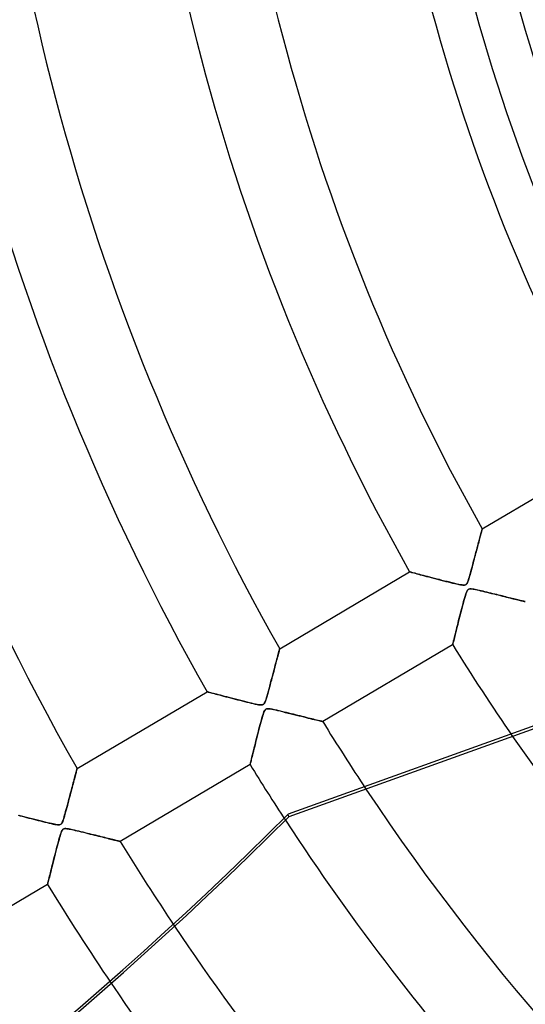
# Model space of a CAD drawing. Header units: millimetres. Extents: x -635 to 635, y -635 to 635.
# Tile 8 of 53: x -268 to -209, y -177 to -60. Entities that reach past the tile are written whole.
import ezdxf

# ---------------------------------------------------------------- set-up
doc = ezdxf.new("R2010")
doc.units = ezdxf.units.MM
doc.layers.add('HIDDEN', color=7, linetype='Continuous')
doc.layers.add('THICK', color=7, linetype='Continuous')

msp = doc.modelspace()

# ---------------------------------------------------------------- linework, layer by layer
at = {"layer": 'HIDDEN'}
for p, q in [((-213.76, -120.61), (-198.39, -111.52)), ((-213.86, -120.98), (-213.89, -121.09)), ((-213.88, -121.06), (-213.85, -120.95)), ((-213.83, -120.88), (-213.86, -120.98)), ((-213.85, -120.95), (-213.82, -120.85)), ((-213.81, -120.8), (-213.83, -120.88)), ((-213.82, -120.85), (-213.8, -120.76)), ((-213.79, -120.73), (-213.81, -120.8)), ((-213.8, -120.76), (-213.78, -120.7)), ((-213.78, -120.68), (-213.79, -120.73)), ((-213.77, -120.64), (-213.78, -120.68)), ((-213.78, -120.7), (-213.77, -120.65)), ((-213.76, -120.61), (-213.77, -120.64)), ((-213.77, -120.65), (-213.76, -120.62)), ((-213.76, -120.61), (-213.76, -120.61)), ((-213.76, -120.62), (-213.76, -120.61)), ((-214.17, -122.14), (-214.22, -122.32)), ((-214.19, -122.21), (-214.14, -122.02)), ((-214.12, -121.96), (-214.17, -122.14)), ((-214.14, -122.02), (-214.09, -121.83)), ((-214.08, -121.79), (-214.12, -121.96)), ((-214.09, -121.83), (-214.04, -121.66)), ((-214.03, -121.63), (-214.08, -121.79)), ((-214.04, -121.66), (-213.99, -121.49)), ((-213.99, -121.48), (-214.03, -121.63)), ((-213.95, -121.34), (-213.99, -121.48)), ((-213.99, -121.49), (-213.95, -121.34)), ((-213.95, -121.34), (-213.91, -121.19)), ((-213.92, -121.21), (-213.95, -121.34)), ((-213.89, -121.09), (-213.92, -121.21)), ((-213.91, -121.19), (-213.88, -121.06)), ((-214.54, -123.55), (-214.48, -123.3)), ((-214.48, -123.32), (-214.54, -123.53)), ((-214.48, -123.3), (-214.42, -123.07)), ((-214.43, -123.11), (-214.48, -123.32)), ((-214.37, -122.9), (-214.43, -123.11)), ((-214.42, -123.07), (-214.36, -122.84)), ((-214.32, -122.7), (-214.37, -122.9)), ((-214.36, -122.84), (-214.3, -122.62)), ((-214.27, -122.51), (-214.32, -122.7)), ((-214.3, -122.62), (-214.24, -122.41)), ((-214.22, -122.32), (-214.27, -122.51)), ((-214.24, -122.41), (-214.19, -122.21)), ((-214.78, -124.42), (-214.84, -124.65)), ((-214.82, -124.59), (-214.75, -124.32)), ((-214.72, -124.2), (-214.78, -124.42)), ((-214.75, -124.32), (-214.68, -124.05)), ((-214.66, -123.97), (-214.72, -124.2)), ((-214.68, -124.05), (-214.61, -123.8)), ((-214.6, -123.75), (-214.66, -123.97)), ((-214.61, -123.8), (-214.54, -123.55)), ((-214.54, -123.53), (-214.6, -123.75)), ((-215.16, -125.86), (-215.1, -125.63)), ((-215.09, -125.58), (-215.15, -125.79)), ((-215.1, -125.63), (-215.03, -125.38)), ((-215.03, -125.35), (-215.09, -125.58)), ((-214.96, -125.12), (-215.03, -125.35)), ((-215.03, -125.38), (-214.97, -125.13)), ((-214.97, -125.13), (-214.89, -124.86)), ((-214.9, -124.89), (-214.96, -125.12)), ((-214.84, -124.65), (-214.9, -124.89)), ((-214.89, -124.86), (-214.82, -124.59)), ((-237.71, -134.77), (-222.35, -125.69)), ((-222.34, -125.69), (-222.35, -125.69)), ((-222.35, -125.69), (-222.34, -125.69)), ((-222.3, -125.7), (-222.34, -125.69)), ((-222.34, -125.69), (-222.29, -125.7)), ((-222.25, -125.71), (-222.3, -125.7)), ((-222.29, -125.7), (-222.22, -125.72)), ((-222.17, -125.74), (-222.25, -125.71)), ((-222.22, -125.72), (-222.13, -125.75)), ((-222.08, -125.76), (-222.17, -125.74)), ((-222.13, -125.75), (-222.01, -125.78)), ((-221.96, -125.79), (-222.08, -125.76)), ((-222.01, -125.78), (-221.86, -125.82)), ((-221.83, -125.83), (-221.96, -125.79)), ((-221.86, -125.82), (-221.69, -125.86)), ((-221.68, -125.86), (-221.83, -125.83)), ((-221.69, -125.86), (-221.51, -125.91)), ((-221.52, -125.91), (-221.68, -125.86)), ((-221.34, -125.96), (-221.52, -125.91)), ((-221.51, -125.91), (-221.31, -125.96)), ((-221.15, -126.01), (-221.34, -125.96)), ((-221.31, -125.96), (-221.09, -126.02)), ((-220.94, -126.06), (-221.15, -126.01)), ((-221.09, -126.02), (-220.85, -126.08)), ((-220.71, -126.12), (-220.94, -126.06)), ((-220.85, -126.08), (-220.6, -126.15)), ((-220.47, -126.18), (-220.71, -126.12)), ((-220.6, -126.15), (-220.34, -126.22)), ((-220.22, -126.25), (-220.47, -126.18)), ((-220.34, -126.22), (-220.07, -126.29)), ((-219.95, -126.32), (-220.22, -126.25)), ((-220.07, -126.29), (-219.79, -126.36)), ((-219.68, -126.39), (-219.95, -126.32)), ((-219.79, -126.36), (-219.51, -126.44)), ((-219.4, -126.46), (-219.68, -126.39)), ((-219.51, -126.44), (-219.22, -126.51)), ((-219.11, -126.54), (-219.4, -126.46)), ((-219.22, -126.51), (-218.93, -126.59)), ((-218.82, -126.61), (-219.11, -126.54)), ((-218.93, -126.59), (-218.64, -126.66)), ((-218.53, -126.69), (-218.82, -126.61)), ((-218.64, -126.66), (-218.35, -126.73)), ((-218.22, -126.77), (-218.53, -126.69)), ((-218.35, -126.73), (-218.07, -126.81)), ((-217.92, -126.84), (-218.22, -126.77)), ((-218.07, -126.81), (-217.79, -126.88)), ((-215.46, -126.81), (-215.52, -126.96)), ((-215.47, -126.84), (-215.43, -126.73)), ((-215.4, -126.65), (-215.46, -126.81)), ((-215.43, -126.73), (-215.38, -126.6)), ((-215.35, -126.5), (-215.4, -126.65)), ((-215.38, -126.6), (-215.33, -126.44)), ((-215.3, -126.35), (-215.35, -126.5)), ((-215.33, -126.44), (-215.28, -126.27)), ((-215.26, -126.18), (-215.3, -126.35)), ((-215.28, -126.27), (-215.22, -126.07)), ((-215.2, -125.99), (-215.26, -126.18)), ((-215.22, -126.07), (-215.16, -125.86)), ((-215.15, -125.79), (-215.2, -125.99)), ((-217.61, -126.92), (-217.92, -126.84)), ((-217.79, -126.88), (-217.52, -126.94)), ((-217.31, -126.99), (-217.61, -126.92)), ((-217.52, -126.94), (-217.26, -127.01)), ((-217.02, -127.06), (-217.31, -126.99)), ((-217.26, -127.01), (-217, -127.07)), ((-216.76, -127.13), (-217.02, -127.06)), ((-217, -127.07), (-216.76, -127.12)), ((-216.76, -127.12), (-216.54, -127.17)), ((-216.52, -127.18), (-216.76, -127.13)), ((-216.54, -127.17), (-216.34, -127.21)), ((-216.31, -127.22), (-216.52, -127.18)), ((-216.34, -127.21), (-216.17, -127.24)), ((-216.14, -127.24), (-216.31, -127.22)), ((-216.17, -127.24), (-216.04, -127.25)), ((-215.98, -127.26), (-216.14, -127.24)), ((-216.04, -127.25), (-215.94, -127.26)), ((-215.85, -127.25), (-215.98, -127.26)), ((-215.94, -127.26), (-215.86, -127.25)), ((-215.86, -127.25), (-215.79, -127.24)), ((-215.74, -127.22), (-215.85, -127.25)), ((-215.79, -127.24), (-215.73, -127.22)), ((-215.66, -127.16), (-215.74, -127.22)), ((-215.73, -127.22), (-215.68, -127.18)), ((-215.68, -127.18), (-215.64, -127.14)), ((-215.59, -127.08), (-215.66, -127.16)), ((-215.64, -127.14), (-215.59, -127.09)), ((-215.57, -127.96), (-215.63, -128.1)), ((-215.52, -126.96), (-215.59, -127.08)), ((-215.59, -127.09), (-215.55, -127.02)), ((-215.59, -128.01), (-215.54, -127.92)), ((-215.5, -127.85), (-215.57, -127.96)), ((-215.55, -127.02), (-215.51, -126.94)), ((-215.54, -127.92), (-215.5, -127.85)), ((-215.51, -126.94), (-215.47, -126.84)), ((-215.42, -127.77), (-215.5, -127.85)), ((-215.5, -127.85), (-215.46, -127.8)), ((-215.46, -127.8), (-215.41, -127.76)), ((-215.33, -127.72), (-215.42, -127.77)), ((-215.41, -127.76), (-215.36, -127.73)), ((-215.36, -127.73), (-215.3, -127.71)), ((-215.22, -127.7), (-215.33, -127.72)), ((-215.3, -127.71), (-215.23, -127.7)), ((-215.23, -127.7), (-215.15, -127.7)), ((-215.08, -127.7), (-215.22, -127.7)), ((-215.15, -127.7), (-215.06, -127.7)), ((-214.92, -127.72), (-215.08, -127.7)), ((-215.06, -127.7), (-214.96, -127.71)), ((-214.96, -127.71), (-214.84, -127.73)), ((-214.75, -127.74), (-214.92, -127.72)), ((-214.84, -127.73), (-214.7, -127.75)), ((-214.6, -127.77), (-214.75, -127.74)), ((-214.7, -127.75), (-214.54, -127.78)), ((-214.44, -127.81), (-214.6, -127.77)), ((-214.54, -127.78), (-214.36, -127.82)), ((-214.27, -127.84), (-214.44, -127.81)), ((-214.36, -127.82), (-214.16, -127.87)), ((-214.08, -127.89), (-214.27, -127.84)), ((-214.16, -127.87), (-213.95, -127.92)), ((-213.88, -127.93), (-214.08, -127.89)), ((-213.95, -127.92), (-213.71, -127.97)), ((-213.66, -127.98), (-213.88, -127.93)), ((-213.71, -127.97), (-213.47, -128.03)), ((-213.44, -128.04), (-213.66, -127.98)), ((-215.9, -128.96), (-215.98, -129.25)), ((-215.96, -129.2), (-215.89, -128.94)), ((-215.82, -128.7), (-215.9, -128.96)), ((-215.89, -128.94), (-215.82, -128.7)), ((-215.75, -128.47), (-215.82, -128.7)), ((-215.82, -128.7), (-215.76, -128.49)), ((-215.76, -128.49), (-215.7, -128.3)), ((-215.69, -128.27), (-215.75, -128.47)), ((-215.7, -128.3), (-215.64, -128.13)), ((-215.63, -128.1), (-215.69, -128.27)), ((-215.64, -128.13), (-215.59, -128.01)), ((-213.47, -128.03), (-213.21, -128.09)), ((-213.2, -128.1), (-213.44, -128.04)), ((-213.21, -128.09), (-212.94, -128.16)), ((-212.97, -128.15), (-213.2, -128.1)), ((-212.73, -128.21), (-212.97, -128.15)), ((-212.94, -128.16), (-212.67, -128.23)), ((-212.5, -128.27), (-212.73, -128.21)), ((-212.67, -128.23), (-212.39, -128.3)), ((-212.27, -128.32), (-212.5, -128.27)), ((-212.39, -128.3), (-212.13, -128.36)), ((-212.05, -128.38), (-212.27, -128.32)), ((-212.13, -128.36), (-211.87, -128.42)), ((-211.83, -128.44), (-212.05, -128.38)), ((-211.87, -128.42), (-211.62, -128.49)), ((-211.61, -128.49), (-211.83, -128.44)), ((-211.62, -128.49), (-211.38, -128.55)), ((-211.39, -128.54), (-211.61, -128.49)), ((-211.18, -128.6), (-211.39, -128.54)), ((-211.38, -128.55), (-211.14, -128.6)), ((-210.98, -128.65), (-211.18, -128.6)), ((-211.14, -128.6), (-210.91, -128.66)), ((-210.77, -128.7), (-210.98, -128.65)), ((-210.91, -128.66), (-210.69, -128.72)), ((-210.58, -128.74), (-210.77, -128.7)), ((-210.69, -128.72), (-210.48, -128.77)), ((-210.39, -128.79), (-210.58, -128.74)), ((-210.48, -128.77), (-210.28, -128.82)), ((-210.21, -128.84), (-210.39, -128.79)), ((-210.28, -128.82), (-210.09, -128.87)), ((-210.03, -128.88), (-210.21, -128.84)), ((-210.09, -128.87), (-209.9, -128.91)), ((-209.86, -128.92), (-210.03, -128.88)), ((-209.9, -128.91), (-209.72, -128.95)), ((-209.7, -128.96), (-209.86, -128.92)), ((-209.72, -128.95), (-209.56, -129)), ((-209.55, -129), (-209.7, -128.96)), ((-209.56, -129), (-209.4, -129.03)), ((-209.4, -129.03), (-209.55, -129)), ((-209.4, -129.03), (-209.26, -129.07)), ((-209.27, -129.07), (-209.4, -129.03)), ((-209.15, -129.1), (-209.27, -129.07)), ((-209.26, -129.07), (-209.13, -129.1)), ((-209.04, -129.12), (-209.15, -129.1)), ((-209.13, -129.1), (-209.01, -129.13)), ((-208.94, -129.15), (-209.04, -129.12)), ((-209.01, -129.13), (-208.91, -129.16)), ((-208.86, -129.17), (-208.94, -129.15)), ((-208.91, -129.16), (-208.82, -129.18)), ((-216.32, -130.58), (-216.25, -130.29)), ((-216.22, -130.16), (-216.29, -130.46)), ((-216.25, -130.29), (-216.18, -130.01)), ((-216.14, -129.86), (-216.22, -130.16)), ((-216.18, -130.01), (-216.1, -129.73)), ((-216.06, -129.55), (-216.14, -129.86)), ((-216.1, -129.73), (-216.03, -129.46)), ((-215.98, -129.25), (-216.06, -129.55)), ((-216.03, -129.46), (-215.96, -129.2)), ((-208.79, -129.18), (-208.86, -129.17)), ((-208.82, -129.18), (-208.76, -129.19)), ((-208.74, -129.2), (-208.79, -129.18)), ((-208.76, -129.19), (-208.71, -129.2)), ((-208.7, -129.21), (-208.74, -129.2)), ((-208.71, -129.2), (-208.68, -129.21)), ((-208.68, -129.21), (-208.7, -129.21)), ((-208.68, -129.21), (-208.67, -129.21)), ((-208.67, -129.21), (-208.68, -129.21)), ((-216.62, -131.73), (-216.55, -131.45)), ((-216.52, -131.34), (-216.59, -131.62)), ((-216.55, -131.45), (-216.47, -131.16)), ((-216.45, -131.05), (-216.52, -131.34)), ((-216.47, -131.16), (-216.4, -130.87)), ((-216.37, -130.76), (-216.45, -131.05)), ((-216.4, -130.87), (-216.32, -130.58)), ((-216.29, -130.46), (-216.37, -130.76)), ((-216.88, -132.79), (-216.82, -132.54)), ((-216.79, -132.41), (-216.85, -132.65)), ((-216.82, -132.54), (-216.76, -132.28)), ((-216.73, -132.16), (-216.79, -132.41)), ((-216.76, -132.28), (-216.69, -132.01)), ((-216.66, -131.89), (-216.73, -132.16)), ((-216.69, -132.01), (-216.62, -131.73)), ((-216.59, -131.62), (-216.66, -131.89)), ((-217.17, -133.95), (-217.14, -133.81)), ((-217.13, -133.78), (-217.16, -133.91)), ((-217.14, -133.81), (-217.1, -133.64)), ((-217.09, -133.63), (-217.13, -133.78)), ((-217.1, -133.64), (-217.05, -133.45)), ((-217.05, -133.46), (-217.09, -133.63)), ((-217.05, -133.45), (-217, -133.25)), ((-217.01, -133.28), (-217.05, -133.46)), ((-216.96, -133.09), (-217.01, -133.28)), ((-217, -133.25), (-216.94, -133.03)), ((-216.91, -132.88), (-216.96, -133.09)), ((-216.94, -133.03), (-216.88, -132.79)), ((-216.85, -132.65), (-216.91, -132.88)), ((-237.76, -134.96), (-237.79, -135.07)), ((-237.77, -134.99), (-237.75, -134.9)), ((-237.74, -134.88), (-237.76, -134.96)), ((-237.75, -134.9), (-237.73, -134.83)), ((-237.73, -134.82), (-237.74, -134.88)), ((-237.72, -134.79), (-237.73, -134.82)), ((-237.73, -134.83), (-237.72, -134.79)), ((-237.71, -134.77), (-237.72, -134.79)), ((-237.72, -134.79), (-237.71, -134.77)), ((-217.26, -134.3), (-232.62, -143.38)), ((-217.26, -134.28), (-217.25, -134.24)), ((-217.25, -134.25), (-217.26, -134.28)), ((-217.26, -134.3), (-217.26, -134.28)), ((-217.26, -134.28), (-217.26, -134.3)), ((-217.25, -134.24), (-217.23, -134.17)), ((-217.23, -134.2), (-217.25, -134.25)), ((-217.23, -134.17), (-217.2, -134.07)), ((-217.22, -134.12), (-217.23, -134.2)), ((-217.19, -134.02), (-217.22, -134.12)), ((-217.2, -134.07), (-217.17, -133.95)), ((-217.16, -133.91), (-217.19, -134.02)), ((-238.05, -136.05), (-238.11, -136.26)), ((-238.1, -136.23), (-238.04, -136)), ((-238, -135.85), (-238.05, -136.05)), ((-238.04, -136), (-237.98, -135.79)), ((-237.95, -135.66), (-238, -135.85)), ((-237.98, -135.79), (-237.93, -135.59)), ((-237.9, -135.49), (-237.95, -135.66)), ((-237.93, -135.59), (-237.88, -135.41)), ((-237.86, -135.33), (-237.9, -135.49)), ((-237.88, -135.41), (-237.84, -135.25)), ((-237.82, -135.19), (-237.86, -135.33)), ((-237.84, -135.25), (-237.8, -135.11)), ((-237.79, -135.07), (-237.82, -135.19)), ((-237.8, -135.11), (-237.77, -134.99)), ((-238.45, -137.56), (-238.38, -137.27)), ((-238.36, -137.19), (-238.42, -137.45)), ((-238.38, -137.27), (-238.3, -136.99)), ((-238.29, -136.95), (-238.36, -137.19)), ((-238.3, -136.99), (-238.23, -136.72)), ((-238.23, -136.71), (-238.29, -136.95)), ((-238.23, -136.72), (-238.16, -136.47)), ((-238.17, -136.48), (-238.23, -136.71)), ((-238.11, -136.26), (-238.17, -136.48)), ((-238.16, -136.47), (-238.1, -136.23)), ((-238.71, -138.5), (-238.62, -138.18)), ((-238.63, -138.23), (-238.7, -138.5)), ((-238.56, -137.96), (-238.63, -138.23)), ((-238.62, -138.18), (-238.53, -137.86)), ((-238.49, -137.7), (-238.56, -137.96)), ((-238.53, -137.86), (-238.45, -137.56)), ((-238.42, -137.45), (-238.49, -137.7)), ((-239, -139.61), (-239.08, -139.89)), ((-239.05, -139.8), (-238.97, -139.5)), ((-238.93, -139.33), (-239, -139.61)), ((-238.97, -139.5), (-238.88, -139.18)), ((-238.85, -139.05), (-238.93, -139.33)), ((-238.88, -139.18), (-238.79, -138.84)), ((-238.78, -138.78), (-238.85, -139.05)), ((-238.79, -138.84), (-238.71, -138.5)), ((-238.7, -138.5), (-238.78, -138.78)), ((-261.67, -148.94), (-246.3, -139.85)), ((-246.29, -139.86), (-246.3, -139.85)), ((-246.3, -139.85), (-246.29, -139.86)), ((-246.25, -139.87), (-246.29, -139.86)), ((-246.29, -139.86), (-246.25, -139.87)), ((-246.19, -139.88), (-246.25, -139.87)), ((-246.25, -139.87), (-246.18, -139.89)), ((-246.1, -139.91), (-246.19, -139.88)), ((-246.18, -139.89), (-246.08, -139.91)), ((-246, -139.94), (-246.1, -139.91)), ((-246.08, -139.91), (-245.96, -139.95)), ((-245.87, -139.97), (-246, -139.94)), ((-245.96, -139.95), (-245.82, -139.98)), ((-245.72, -140.01), (-245.87, -139.97)), ((-245.82, -139.98), (-245.65, -140.03)), ((-245.55, -140.05), (-245.72, -140.01)), ((-245.65, -140.03), (-245.47, -140.07)), ((-245.37, -140.1), (-245.55, -140.05)), ((-245.47, -140.07), (-245.27, -140.13)), ((-245.17, -140.15), (-245.37, -140.1)), ((-245.27, -140.13), (-245.06, -140.18)), ((-244.96, -140.21), (-245.17, -140.15)), ((-245.06, -140.18), (-244.83, -140.24)), ((-244.73, -140.27), (-244.96, -140.21)), ((-244.83, -140.24), (-244.59, -140.31)), ((-244.49, -140.33), (-244.73, -140.27)), ((-244.59, -140.31), (-244.34, -140.37)), ((-244.24, -140.4), (-244.49, -140.33)), ((-244.34, -140.37), (-244.08, -140.44)), ((-243.97, -140.47), (-244.24, -140.4)), ((-244.08, -140.44), (-243.81, -140.51)), ((-243.69, -140.54), (-243.97, -140.47)), ((-243.81, -140.51), (-243.53, -140.58)), ((-243.4, -140.62), (-243.69, -140.54)), ((-243.53, -140.58), (-243.25, -140.65)), ((-243.1, -140.69), (-243.4, -140.62)), ((-243.25, -140.65), (-242.97, -140.73)), ((-242.78, -140.78), (-243.1, -140.69)), ((-242.97, -140.73), (-242.69, -140.8)), ((-242.46, -140.86), (-242.78, -140.78)), ((-239.31, -140.7), (-239.39, -140.93)), ((-239.39, -140.92), (-239.33, -140.76)), ((-239.33, -140.76), (-239.27, -140.57)), ((-239.23, -140.44), (-239.31, -140.7)), ((-239.27, -140.57), (-239.2, -140.34)), ((-239.16, -140.17), (-239.23, -140.44)), ((-239.2, -140.34), (-239.13, -140.08)), ((-239.08, -139.89), (-239.16, -140.17)), ((-239.13, -140.08), (-239.05, -139.8)), ((-242.69, -140.8), (-242.41, -140.87)), ((-242.15, -140.94), (-242.46, -140.86)), ((-242.41, -140.87), (-242.13, -140.94)), ((-241.85, -141.01), (-242.15, -140.94)), ((-242.13, -140.94), (-241.86, -141.01)), ((-241.86, -141.01), (-241.59, -141.08)), ((-241.56, -141.08), (-241.85, -141.01)), ((-241.59, -141.08), (-241.33, -141.14)), ((-241.29, -141.15), (-241.56, -141.08)), ((-241.33, -141.14), (-241.07, -141.2)), ((-241.03, -141.21), (-241.29, -141.15)), ((-241.07, -141.2), (-240.83, -141.26)), ((-240.8, -141.27), (-241.03, -141.21)), ((-240.83, -141.26), (-240.6, -141.31)), ((-240.58, -141.32), (-240.8, -141.27)), ((-240.6, -141.31), (-240.39, -141.36)), ((-240.37, -141.36), (-240.58, -141.32)), ((-240.39, -141.36), (-240.21, -141.39)), ((-240.2, -141.39), (-240.37, -141.36)), ((-240.21, -141.39), (-240.06, -141.41)), ((-240.04, -141.41), (-240.2, -141.39)), ((-240.06, -141.41), (-239.93, -141.42)), ((-239.9, -141.42), (-240.04, -141.41)), ((-239.93, -141.42), (-239.82, -141.42)), ((-239.79, -141.41), (-239.9, -141.42)), ((-239.82, -141.42), (-239.73, -141.4)), ((-239.69, -141.38), (-239.79, -141.41)), ((-239.73, -141.4), (-239.66, -141.37)), ((-239.61, -141.33), (-239.69, -141.38)), ((-239.66, -141.37), (-239.6, -141.32)), ((-239.53, -141.24), (-239.61, -141.33)), ((-239.6, -141.32), (-239.54, -141.25)), ((-239.54, -141.25), (-239.49, -141.17)), ((-239.46, -141.11), (-239.53, -141.24)), ((-239.49, -141.17), (-239.44, -141.06)), ((-239.39, -140.93), (-239.46, -141.11)), ((-239.46, -142.03), (-239.4, -141.96)), ((-239.44, -141.06), (-239.39, -140.92)), ((-239.36, -141.93), (-239.44, -142)), ((-239.4, -141.96), (-239.34, -141.91)), ((-239.28, -141.88), (-239.36, -141.93)), ((-239.34, -141.91), (-239.27, -141.88)), ((-239.17, -141.86), (-239.28, -141.88)), ((-239.27, -141.88), (-239.18, -141.86)), ((-239.18, -141.86), (-239.08, -141.86)), ((-239.02, -141.86), (-239.17, -141.86)), ((-239.08, -141.86), (-238.96, -141.87)), ((-238.82, -141.89), (-239.02, -141.86)), ((-238.96, -141.87), (-238.82, -141.89)), ((-238.82, -141.89), (-238.65, -141.92)), ((-238.59, -141.93), (-238.82, -141.89)), ((-238.65, -141.92), (-238.45, -141.96)), ((-238.32, -141.98), (-238.59, -141.93)), ((-238.45, -141.96), (-238.22, -142.01)), ((-239.88, -143.23), (-239.81, -142.98)), ((-239.8, -142.95), (-239.87, -143.19)), ((-239.81, -142.98), (-239.74, -142.76)), ((-239.74, -142.74), (-239.8, -142.95)), ((-239.68, -142.54), (-239.74, -142.74)), ((-239.74, -142.76), (-239.68, -142.56)), ((-239.62, -142.37), (-239.68, -142.54)), ((-239.68, -142.56), (-239.62, -142.39)), ((-239.56, -142.22), (-239.62, -142.37)), ((-239.62, -142.39), (-239.57, -142.24)), ((-239.57, -142.24), (-239.51, -142.12)), ((-239.5, -142.1), (-239.56, -142.22)), ((-239.51, -142.12), (-239.46, -142.03)), ((-239.44, -142), (-239.5, -142.1)), ((-238.04, -142.05), (-238.32, -141.98)), ((-238.22, -142.01), (-237.96, -142.07)), ((-237.76, -142.11), (-238.04, -142.05)), ((-237.96, -142.07), (-237.67, -142.13)), ((-237.48, -142.18), (-237.76, -142.11)), ((-237.67, -142.13), (-237.37, -142.21)), ((-237.2, -142.25), (-237.48, -142.18)), ((-237.37, -142.21), (-237.05, -142.29)), ((-236.92, -142.32), (-237.2, -142.25)), ((-237.05, -142.29), (-236.71, -142.37)), ((-236.64, -142.39), (-236.92, -142.32)), ((-236.71, -142.37), (-236.37, -142.45)), ((-236.37, -142.45), (-236.64, -142.39)), ((-236.37, -142.45), (-236.04, -142.53)), ((-236.09, -142.52), (-236.37, -142.45)), ((-235.83, -142.59), (-236.09, -142.52)), ((-236.04, -142.53), (-235.73, -142.61)), ((-235.56, -142.65), (-235.83, -142.59)), ((-235.73, -142.61), (-235.42, -142.69)), ((-235.31, -142.72), (-235.56, -142.65)), ((-235.42, -142.69), (-235.13, -142.76)), ((-235.05, -142.78), (-235.31, -142.72)), ((-235.13, -142.76), (-234.85, -142.83)), ((-234.81, -142.84), (-235.05, -142.78)), ((-234.85, -142.83), (-234.58, -142.9)), ((-234.57, -142.9), (-234.81, -142.84)), ((-234.58, -142.9), (-234.33, -142.96)), ((-234.34, -142.96), (-234.57, -142.9)), ((-234.12, -143.01), (-234.34, -142.96)), ((-234.33, -142.96), (-234.09, -143.02)), ((-233.91, -143.06), (-234.12, -143.01)), ((-234.09, -143.02), (-233.86, -143.08)), ((-233.71, -143.11), (-233.91, -143.06)), ((-233.86, -143.08), (-233.64, -143.13)), ((-233.52, -143.16), (-233.71, -143.11)), ((-240.23, -144.56), (-240.16, -144.29)), ((-240.08, -144), (-240.16, -144.3)), ((-240.16, -144.29), (-240.09, -144.01)), ((-240.09, -144.01), (-240.01, -143.74)), ((-240.01, -143.72), (-240.08, -144)), ((-239.93, -143.44), (-240.01, -143.72)), ((-240.01, -143.74), (-239.94, -143.48)), ((-239.94, -143.48), (-239.88, -143.23)), ((-239.87, -143.19), (-239.93, -143.44)), ((-233.64, -143.13), (-233.45, -143.18)), ((-233.34, -143.2), (-233.52, -143.16)), ((-233.45, -143.18), (-233.26, -143.22)), ((-233.18, -143.24), (-233.34, -143.2)), ((-233.26, -143.22), (-233.1, -143.26)), ((-233.04, -143.28), (-233.18, -143.24)), ((-233.1, -143.26), (-232.96, -143.3)), ((-232.92, -143.31), (-233.04, -143.28)), ((-232.96, -143.3), (-232.84, -143.33)), ((-232.81, -143.33), (-232.92, -143.31)), ((-232.84, -143.33), (-232.75, -143.35)), ((-232.73, -143.35), (-232.81, -143.33)), ((-232.75, -143.35), (-232.68, -143.37)), ((-232.67, -143.37), (-232.73, -143.35)), ((-232.68, -143.37), (-232.64, -143.38)), ((-232.63, -143.38), (-232.67, -143.37)), ((-232.64, -143.38), (-232.62, -143.38)), ((-232.62, -143.38), (-232.63, -143.38)), ((-240.52, -145.68), (-240.44, -145.4)), ((-240.4, -145.25), (-240.48, -145.55)), ((-240.44, -145.4), (-240.37, -145.12)), ((-240.32, -144.93), (-240.4, -145.25)), ((-240.37, -145.12), (-240.3, -144.84)), ((-240.24, -144.61), (-240.32, -144.93)), ((-240.3, -144.84), (-240.23, -144.56)), ((-240.16, -144.3), (-240.24, -144.61)), ((-240.78, -146.74), (-240.72, -146.49)), ((-240.7, -146.39), (-240.76, -146.65)), ((-240.72, -146.49), (-240.65, -146.23)), ((-240.63, -146.13), (-240.7, -146.39)), ((-240.65, -146.23), (-240.59, -145.96)), ((-240.56, -145.84), (-240.63, -146.13)), ((-240.59, -145.96), (-240.52, -145.68)), ((-240.48, -145.55), (-240.56, -145.84)), ((-241.03, -147.71), (-241.07, -147.87)), ((-241.05, -147.81), (-241.01, -147.63)), ((-240.98, -147.52), (-241.03, -147.71)), ((-241.01, -147.63), (-240.96, -147.43)), ((-240.93, -147.32), (-240.98, -147.52)), ((-240.96, -147.43), (-240.9, -147.21)), ((-240.88, -147.11), (-240.93, -147.32)), ((-240.9, -147.21), (-240.84, -146.98)), ((-240.82, -146.89), (-240.88, -147.11)), ((-240.84, -146.98), (-240.78, -146.74)), ((-240.76, -146.65), (-240.82, -146.89)), ((-261.67, -148.94), (-261.67, -148.95)), ((-261.67, -148.95), (-261.67, -148.94)), ((-241.21, -148.46), (-256.58, -157.55)), ((-241.21, -148.45), (-241.2, -148.41)), ((-241.2, -148.41), (-241.21, -148.45)), ((-241.21, -148.46), (-241.21, -148.45)), ((-241.21, -148.45), (-241.21, -148.46)), ((-241.2, -148.41), (-241.18, -148.34)), ((-241.19, -148.35), (-241.2, -148.41)), ((-241.16, -148.26), (-241.19, -148.35)), ((-241.18, -148.34), (-241.16, -148.24)), ((-241.16, -148.24), (-241.13, -148.12)), ((-241.14, -148.15), (-241.16, -148.26)), ((-241.1, -148.02), (-241.14, -148.15)), ((-241.13, -148.12), (-241.09, -147.97)), ((-241.07, -147.87), (-241.1, -148.02)), ((-241.09, -147.97), (-241.05, -147.81)), ((-262.02, -150.26), (-261.97, -150.08)), ((-261.94, -149.98), (-261.99, -150.16)), ((-261.97, -150.08), (-261.93, -149.92)), ((-261.9, -149.82), (-261.94, -149.98)), ((-261.93, -149.92), (-261.88, -149.76)), ((-261.86, -149.66), (-261.9, -149.82)), ((-261.88, -149.76), (-261.85, -149.62)), ((-261.82, -149.52), (-261.86, -149.66)), ((-261.85, -149.62), (-261.81, -149.48)), ((-261.79, -149.39), (-261.82, -149.52)), ((-261.81, -149.48), (-261.78, -149.36)), ((-261.76, -149.28), (-261.79, -149.39)), ((-261.78, -149.36), (-261.75, -149.25)), ((-261.73, -149.18), (-261.76, -149.28)), ((-261.75, -149.25), (-261.72, -149.16)), ((-261.71, -149.09), (-261.73, -149.18)), ((-261.72, -149.16), (-261.7, -149.08)), ((-261.69, -149.03), (-261.71, -149.09)), ((-261.7, -149.08), (-261.69, -149.02)), ((-261.68, -148.98), (-261.69, -149.03)), ((-261.69, -149.02), (-261.68, -148.98)), ((-261.67, -148.95), (-261.68, -148.98)), ((-261.68, -148.98), (-261.67, -148.95)), ((-262.34, -151.49), (-262.28, -151.26)), ((-262.26, -151.17), (-262.32, -151.39)), ((-262.28, -151.26), (-262.23, -151.04)), ((-262.2, -150.95), (-262.26, -151.17)), ((-262.23, -151.04), (-262.17, -150.84)), ((-262.15, -150.74), (-262.2, -150.95)), ((-262.17, -150.84), (-262.12, -150.64)), ((-262.09, -150.54), (-262.15, -150.74)), ((-262.12, -150.64), (-262.07, -150.44)), ((-262.04, -150.35), (-262.09, -150.54)), ((-262.07, -150.44), (-262.02, -150.26)), ((-261.99, -150.16), (-262.04, -150.35)), ((-262.56, -152.32), (-262.63, -152.56)), ((-262.6, -152.47), (-262.53, -152.21)), ((-262.5, -152.08), (-262.56, -152.32)), ((-262.53, -152.21), (-262.47, -151.96)), ((-262.44, -151.84), (-262.5, -152.08)), ((-262.47, -151.96), (-262.4, -151.72)), ((-262.38, -151.61), (-262.44, -151.84)), ((-262.4, -151.72), (-262.34, -151.49)), ((-262.32, -151.39), (-262.38, -151.61)), ((-262.89, -153.55), (-262.96, -153.8)), ((-262.95, -153.77), (-262.88, -153.52)), ((-262.82, -153.3), (-262.89, -153.55)), ((-262.88, -153.52), (-262.82, -153.26)), ((-262.82, -153.26), (-262.74, -153)), ((-262.76, -153.05), (-262.82, -153.3)), ((-262.69, -152.8), (-262.76, -153.05)), ((-262.74, -153), (-262.67, -152.73)), ((-262.63, -152.56), (-262.69, -152.8)), ((-262.67, -152.73), (-262.6, -152.47)), ((-268.65, -154.44), (-268.41, -154.51)), ((-268.23, -154.55), (-268.5, -154.48)), ((-268.41, -154.51), (-268.16, -154.57)), ((-267.94, -154.63), (-268.23, -154.55)), ((-268.16, -154.57), (-267.9, -154.64)), ((-267.64, -154.71), (-267.94, -154.63)), ((-267.9, -154.64), (-267.64, -154.71)), ((-267.32, -154.79), (-267.64, -154.71)), ((-267.64, -154.71), (-267.37, -154.78)), ((-263.17, -154.56), (-263.24, -154.79)), ((-263.24, -154.79), (-263.19, -154.62)), ((-263.19, -154.62), (-263.14, -154.43)), ((-263.1, -154.31), (-263.17, -154.56)), ((-263.14, -154.43), (-263.08, -154.23)), ((-263.03, -154.06), (-263.1, -154.31)), ((-263.08, -154.23), (-263.02, -154.01)), ((-262.96, -153.8), (-263.03, -154.06)), ((-263.02, -154.01), (-262.95, -153.77)), ((-267.37, -154.78), (-267.1, -154.85)), ((-266.99, -154.87), (-267.32, -154.79)), ((-267.1, -154.85), (-266.83, -154.92)), ((-266.66, -154.96), (-266.99, -154.87)), ((-266.83, -154.92), (-266.55, -154.99)), ((-266.34, -155.04), (-266.66, -154.96)), ((-266.55, -154.99), (-266.28, -155.06)), ((-266.03, -155.12), (-266.34, -155.04)), ((-266.28, -155.06), (-266.01, -155.12)), ((-265.73, -155.19), (-266.03, -155.12)), ((-266.01, -155.12), (-265.74, -155.19)), ((-265.74, -155.19), (-265.48, -155.26)), ((-265.45, -155.27), (-265.73, -155.19)), ((-265.48, -155.26), (-265.22, -155.32)), ((-265.18, -155.33), (-265.45, -155.27)), ((-265.22, -155.32), (-264.97, -155.38)), ((-264.93, -155.39), (-265.18, -155.33)), ((-264.97, -155.38), (-264.73, -155.44)), ((-264.71, -155.44), (-264.93, -155.39)), ((-264.73, -155.44), (-264.51, -155.49)), ((-264.51, -155.48), (-264.71, -155.44)), ((-264.34, -155.52), (-264.51, -155.48)), ((-264.51, -155.49), (-264.31, -155.53)), ((-264.17, -155.55), (-264.34, -155.52)), ((-264.31, -155.53), (-264.14, -155.56)), ((-264.02, -155.57), (-264.17, -155.55)), ((-264.14, -155.56), (-263.99, -155.58)), ((-263.89, -155.58), (-264.02, -155.57)), ((-263.99, -155.58), (-263.86, -155.59)), ((-263.78, -155.58), (-263.89, -155.58)), ((-263.86, -155.59), (-263.76, -155.58)), ((-263.69, -155.57), (-263.78, -155.58)), ((-263.76, -155.58), (-263.67, -155.56)), ((-263.61, -155.53), (-263.69, -155.57)), ((-263.67, -155.56), (-263.6, -155.52)), ((-263.55, -155.48), (-263.61, -155.53)), ((-263.6, -155.52), (-263.54, -155.47)), ((-263.49, -155.41), (-263.55, -155.48)), ((-263.54, -155.47), (-263.48, -155.4)), ((-263.43, -155.32), (-263.49, -155.41)), ((-263.48, -155.4), (-263.43, -155.31)), ((-263.37, -155.18), (-263.43, -155.32)), ((-263.43, -155.31), (-263.38, -155.2)), ((-263.38, -155.2), (-263.33, -155.07)), ((-263.31, -155), (-263.37, -155.18)), ((-263.33, -155.07), (-263.29, -154.94)), ((-263.24, -154.79), (-263.31, -155)), ((-263.29, -154.94), (-263.24, -154.79)), ((-263.74, -157.08), (-263.8, -157.3)), ((-263.75, -157.1), (-263.68, -156.89)), ((-263.68, -156.89), (-263.74, -157.08)), ((-263.68, -156.89), (-263.62, -156.69)), ((-263.63, -156.72), (-263.68, -156.89)), ((-263.58, -156.56), (-263.63, -156.72)), ((-263.62, -156.69), (-263.57, -156.53)), ((-263.52, -156.41), (-263.58, -156.56)), ((-263.57, -156.53), (-263.51, -156.39)), ((-263.47, -156.29), (-263.52, -156.41)), ((-263.51, -156.39), (-263.46, -156.27)), ((-263.41, -156.2), (-263.47, -156.29)), ((-263.46, -156.27), (-263.4, -156.18)), ((-263.36, -156.13), (-263.41, -156.2)), ((-263.4, -156.18), (-263.34, -156.11)), ((-263.29, -156.08), (-263.36, -156.13)), ((-263.34, -156.11), (-263.27, -156.07)), ((-263.22, -156.04), (-263.29, -156.08)), ((-263.27, -156.07), (-263.2, -156.04)), ((-263.13, -156.03), (-263.22, -156.04)), ((-263.2, -156.04), (-263.11, -156.03)), ((-263.01, -156.02), (-263.13, -156.03)), ((-263.11, -156.03), (-263.01, -156.03)), ((-262.86, -156.04), (-263.01, -156.02)), ((-263.01, -156.03), (-262.88, -156.04)), ((-262.88, -156.04), (-262.75, -156.05)), ((-262.68, -156.07), (-262.86, -156.04)), ((-262.75, -156.05), (-262.61, -156.08)), ((-262.47, -156.11), (-262.68, -156.07)), ((-262.61, -156.08), (-262.46, -156.11)), ((-262.22, -156.16), (-262.47, -156.11)), ((-262.46, -156.11), (-262.29, -156.15)), ((-262.29, -156.15), (-262.1, -156.19)), ((-261.97, -156.22), (-262.22, -156.16)), ((-262.1, -156.19), (-261.89, -156.24)), ((-261.72, -156.28), (-261.97, -156.22)), ((-261.89, -156.24), (-261.67, -156.29)), ((-261.46, -156.34), (-261.72, -156.28)), ((-261.67, -156.29), (-261.43, -156.35)), ((-261.21, -156.4), (-261.46, -156.34)), ((-261.43, -156.35), (-261.18, -156.41)), ((-260.95, -156.46), (-261.21, -156.4)), ((-261.18, -156.41), (-260.92, -156.47)), ((-260.7, -156.52), (-260.95, -156.46)), ((-260.92, -156.47), (-260.65, -156.54)), ((-260.45, -156.59), (-260.7, -156.52)), ((-260.65, -156.54), (-260.38, -156.6)), ((-260.21, -156.65), (-260.45, -156.59)), ((-260.38, -156.6), (-260.12, -156.67)), ((-259.97, -156.71), (-260.21, -156.65)), ((-260.12, -156.67), (-259.86, -156.73)), ((-259.73, -156.77), (-259.97, -156.71)), ((-259.86, -156.73), (-259.61, -156.79)), ((-259.49, -156.82), (-259.73, -156.77)), ((-259.61, -156.79), (-259.37, -156.85)), ((-259.26, -156.88), (-259.49, -156.82)), ((-259.37, -156.85), (-259.13, -156.91)), ((-259.03, -156.94), (-259.26, -156.88)), ((-259.13, -156.91), (-258.91, -156.97)), ((-258.81, -156.99), (-259.03, -156.94)), ((-258.91, -156.97), (-258.69, -157.02)), ((-258.6, -157.05), (-258.81, -156.99)), ((-258.69, -157.02), (-258.48, -157.08)), ((-258.39, -157.1), (-258.6, -157.05)), ((-258.48, -157.08), (-258.28, -157.13)), ((-264.01, -158.1), (-264.09, -158.39)), ((-264.09, -158.38), (-264.02, -158.11)), ((-264.02, -158.11), (-263.95, -157.85)), ((-263.94, -157.81), (-264.01, -158.1)), ((-263.95, -157.85), (-263.88, -157.59)), ((-263.87, -157.55), (-263.94, -157.81)), ((-263.88, -157.59), (-263.81, -157.34)), ((-263.8, -157.3), (-263.87, -157.55)), ((-263.81, -157.34), (-263.75, -157.1)), ((-258.18, -157.15), (-258.39, -157.1)), ((-258.28, -157.13), (-258.09, -157.17)), ((-257.99, -157.2), (-258.18, -157.15)), ((-258.09, -157.17), (-257.9, -157.22)), ((-257.8, -157.24), (-257.99, -157.2)), ((-257.9, -157.22), (-257.72, -157.26)), ((-257.62, -157.29), (-257.8, -157.24)), ((-257.72, -157.26), (-257.56, -157.3)), ((-257.46, -157.33), (-257.62, -157.29)), ((-257.56, -157.3), (-257.4, -157.34)), ((-257.3, -157.37), (-257.46, -157.33)), ((-257.4, -157.34), (-257.25, -157.38)), ((-257.16, -157.4), (-257.3, -157.37)), ((-257.25, -157.38), (-257.12, -157.41)), ((-257.03, -157.44), (-257.16, -157.4)), ((-257.12, -157.41), (-257, -157.44)), ((-256.91, -157.46), (-257.03, -157.44)), ((-257, -157.44), (-256.89, -157.47)), ((-256.81, -157.49), (-256.91, -157.46)), ((-256.89, -157.47), (-256.8, -157.49)), ((-256.73, -157.51), (-256.81, -157.49)), ((-256.8, -157.49), (-256.72, -157.51)), ((-256.66, -157.53), (-256.73, -157.51)), ((-256.72, -157.51), (-256.66, -157.53)), ((-256.66, -157.53), (-256.61, -157.54)), ((-256.61, -157.54), (-256.66, -157.53)), ((-256.61, -157.54), (-256.58, -157.55)), ((-256.59, -157.54), (-256.61, -157.54)), ((-256.58, -157.55), (-256.59, -157.54)), ((-256.58, -157.55), (-256.58, -157.55)), ((-264.34, -159.35), (-264.42, -159.68)), ((-264.37, -159.46), (-264.3, -159.19)), ((-264.26, -159.02), (-264.34, -159.35)), ((-264.3, -159.19), (-264.23, -158.92)), ((-264.17, -158.7), (-264.26, -159.02)), ((-264.23, -158.92), (-264.16, -158.65)), ((-264.09, -158.39), (-264.17, -158.7)), ((-264.16, -158.65), (-264.09, -158.38)), ((-264.7, -160.77), (-264.64, -160.53)), ((-264.58, -160.3), (-264.66, -160.59)), ((-264.64, -160.53), (-264.57, -160.27)), ((-264.51, -160), (-264.58, -160.3)), ((-264.57, -160.27), (-264.51, -160.01)), ((-264.42, -159.68), (-264.51, -160)), ((-264.51, -160.01), (-264.44, -159.74)), ((-264.44, -159.74), (-264.37, -159.46)), ((-264.97, -161.85), (-264.93, -161.66)), ((-264.9, -161.58), (-264.95, -161.78)), ((-264.93, -161.66), (-264.87, -161.46)), ((-264.85, -161.36), (-264.9, -161.58)), ((-264.87, -161.46), (-264.82, -161.24)), ((-264.79, -161.12), (-264.85, -161.36)), ((-264.82, -161.24), (-264.76, -161.01)), ((-264.72, -160.86), (-264.79, -161.12)), ((-264.76, -161.01), (-264.7, -160.77)), ((-264.66, -160.59), (-264.72, -160.86)), ((-265.17, -162.63), (-280.53, -171.71)), ((-265.17, -162.63), (-265.16, -162.61)), ((-265.16, -162.61), (-265.17, -162.63)), ((-265.15, -162.57), (-265.16, -162.61)), ((-265.16, -162.61), (-265.15, -162.58)), ((-265.13, -162.5), (-265.15, -162.57)), ((-265.15, -162.58), (-265.14, -162.51)), ((-265.14, -162.51), (-265.12, -162.42)), ((-265.11, -162.4), (-265.13, -162.5)), ((-265.12, -162.42), (-265.09, -162.31)), ((-265.08, -162.28), (-265.11, -162.4)), ((-265.09, -162.31), (-265.05, -162.17)), ((-265.04, -162.13), (-265.08, -162.28)), ((-265.05, -162.17), (-265.02, -162.02)), ((-265, -161.97), (-265.04, -162.13)), ((-265.02, -162.02), (-264.97, -161.85)), ((-264.95, -161.78), (-265, -161.97))]:
    msp.add_line(p, q, dxfattribs=at)
for radius, start, end in [(606.5, 180.00002, 0), (500, 180, 0), (495, 180, 0), (301.08, 180, 209.6485), (283.24, 180, 209.5885), (273.26, 180, 209.5515), (255.41, 180, 209.4783), (245.44, 180, 209.4327), (227.59, 180, 209.3411), (217.61, 180, 209.2834), (556.5, 180, 0), (551.5, 180, 0), (255.41, 211.7217, 214.6259), (273.26, 211.6484, 213.6358), (283.24, 211.6115, 213.1869), (301.08, 211.5515, 213.8185), (311.06, 211.521, 214.0803)]:
    msp.add_arc((0, 0), radius, start, end, dxfattribs=at)
at = {"layer": 'THICK'}
for p, q in [((-178.25, -133.33), (-236.72, -154.34)), ((-178.06, -133.59), (-236.65, -154.65)), ((-236.65, -154.65), (-236.72, -154.34))]:
    msp.add_line(p, q, dxfattribs=at)
for radius, start, end in [(494.99, 180, 0), (552.5, 180, 0), (222.6, 180, 270), (255.41, 214.6259, 229.2475), (273.26, 213.6358, 230.2504), (283.24, 213.1869, 230.7546), (301.08, 213.8185, 231.5704), (311.06, 214.0803, 231.8819)]:
    msp.add_arc((0, 0), radius, start, end, dxfattribs=at)
for centre, major_axis, start_param, end_param in [((-552.08, 154.36), (-434.04, -99.07), 1.654359, 2.13685), ((-552.01, 154.05), (434.04, 99.07), -1.486991, -1.004743)]:
    msp.add_ellipse(centre, major_axis=major_axis, ratio=0.987688, start_param=start_param, end_param=end_param, dxfattribs=at)

doc.saveas('drawing.dxf')
